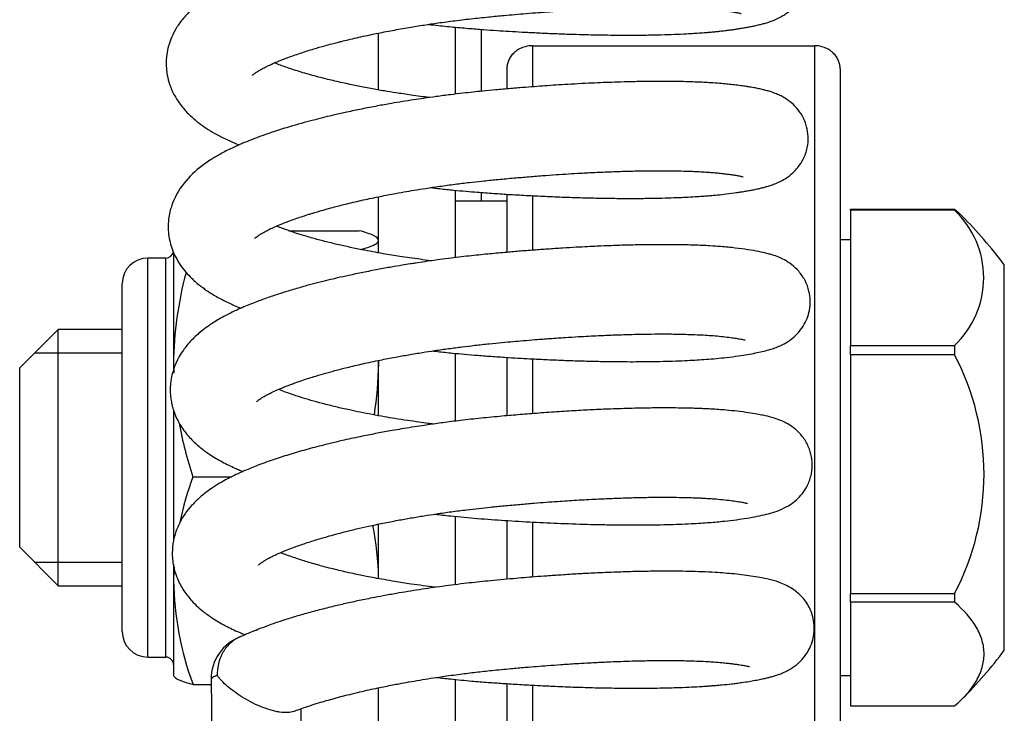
# Model space of a CAD drawing. Header units: inches. Extents: x 53216 to 117387, y -66787 to -22834.
# Tile 73 of 256: x 60599.25 to 60603.09, y -30148.88 to -30146.18. Entities that reach past the tile are written whole.
import ezdxf

# ---------------------------------------------------------------- set-up
doc = ezdxf.new("R2010")
doc.units = ezdxf.units.IN
doc.header["$MEASUREMENT"] = 0
doc.layers.add('FAKRO LOFT LADDERS', color=7, linetype='Continuous')

msp = doc.modelspace()

# ---------------------------------------------------------------- linework, layer by layer
at = {"layer": 'FAKRO LOFT LADDERS', "color": 7, "linetype": 'Continuous'}
for p, q in [((60600.9518, -30146.4674), (60600.9518, -30146.2063)), ((60601.0518, -30146.2148), (60601.0518, -30146.4564)), ((60600.6518, -30146.4511), (60600.6518, -30146.2293)), ((60601.2518, -30146.2786), (60602.3518, -30146.2786)), ((60601.2518, -30146.2786), (60601.2518, -30146.439)), ((60602.3518, -30146.2786), (60602.3518, -30159.2556)), ((60601.1518, -30146.3685), (60601.1518, -30146.4471)), ((60602.4518, -30146.3685), (60602.4518, -30159.3455)), ((60600.6518, -30147.0867), (60600.6518, -30146.8677)), ((60600.9518, -30147.1053), (60600.9518, -30146.8426)), ((60601.0518, -30146.8511), (60601.0518, -30146.8854)), ((60601.1518, -30146.858), (60601.1518, -30147.0847)), ((60601.2518, -30146.8637), (60601.2518, -30147.0765)), ((60601.1518, -30146.8854), (60600.9518, -30146.8854)), ((60602.4918, -30146.92), (60602.4918, -30146.9169)), ((60602.4918, -30146.9169), (60602.898, -30146.9169)), ((60602.898, -30146.9169), (60602.898, -30146.92)), ((60602.4918, -30146.92), (60602.4918, -30147.1839)), ((60602.898, -30146.92), (60602.4918, -30146.92)), ((60600.3016, -30147.0004), (60600.5759, -30147.0004)), ((60600.6518, -30147.0354), (60600.6504, -30147.0329)), ((60602.4918, -30147.0354), (60602.4518, -30147.0354)), ((60599.7518, -30148.6639), (60599.7518, -30147.1069)), ((60599.8218, -30147.1069), (60599.7518, -30147.1069)), ((60599.8218, -30148.6639), (60599.8218, -30147.1069)), ((60599.8518, -30147.0839), (60599.8518, -30147.5179)), ((60603.0918, -30148.6371), (60603.0918, -30147.1337)), ((60602.4918, -30147.1839), (60602.4918, -30147.4478)), ((60599.6518, -30148.5639), (60599.6518, -30147.2069)), ((60599.4018, -30147.3854), (60599.2518, -30147.5354)), ((60599.4018, -30148.3854), (60599.4018, -30147.3854)), ((60599.6518, -30147.3854), (60599.4018, -30147.3854)), ((60602.4918, -30147.4844), (60602.4918, -30147.4478)), ((60602.4918, -30147.4478), (60602.898, -30147.4478)), ((60602.898, -30147.4478), (60602.898, -30147.4844)), ((60599.3098, -30147.4774), (60599.6518, -30147.4774)), ((60600.9518, -30147.7433), (60600.9518, -30147.4787)), ((60602.4918, -30147.4844), (60602.4918, -30147.9503)), ((60602.898, -30147.4844), (60602.4918, -30147.4844)), ((60599.8518, -30147.5179), (60599.8518, -30147.5566)), ((60600.6518, -30147.7222), (60600.6518, -30147.5063)), ((60601.1518, -30147.4945), (60601.1518, -30147.7223)), ((60601.2518, -30147.5003), (60601.2518, -30147.7141)), ((60599.2518, -30148.2354), (60599.2518, -30147.5354)), ((60599.8518, -30147.7006), (60599.8518, -30148.2115)), ((60602.4918, -30147.9503), (60602.4918, -30148.4163)), ((60599.9278, -30147.9604), (60600.0789, -30147.9604)), ((60600.6518, -30148.3578), (60600.6518, -30148.1449)), ((60600.9518, -30148.3813), (60600.9518, -30148.1148)), ((60601.1518, -30148.1309), (60601.1518, -30148.3601)), ((60601.2518, -30148.1368), (60601.2518, -30148.3516)), ((60599.2518, -30148.2354), (60599.4018, -30148.3854)), ((60599.3098, -30148.2934), (60599.6518, -30148.2934)), ((60599.8518, -30148.3016), (60599.8518, -30148.3654)), ((60599.8518, -30148.3654), (60599.8518, -30148.7354)), ((60599.4018, -30148.3854), (60599.6518, -30148.3854)), ((60602.4918, -30148.4498), (60602.4918, -30148.4163)), ((60602.4918, -30148.4163), (60602.898, -30148.4163)), ((60602.4918, -30148.4498), (60602.4918, -30148.6518)), ((60602.898, -30148.4498), (60602.4918, -30148.4498)), ((60602.898, -30148.4163), (60602.898, -30148.4498)), ((60599.7518, -30148.6639), (60599.8218, -30148.6639)), ((60602.4918, -30148.6518), (60602.4918, -30148.8539)), ((60599.8518, -30148.7354), (60599.8533, -30148.7379)), ((60599.9987, -30148.7508), (60600.0322, -30151.4601)), ((60600.9518, -30149.3496), (60600.9518, -30148.751)), ((60602.4518, -30148.7354), (60602.4918, -30148.7354)), ((60599.9278, -30148.7704), (60599.9989, -30148.7704)), ((60600.6518, -30149.3496), (60600.6518, -30148.7834)), ((60601.1518, -30148.7673), (60601.1518, -30159.3455)), ((60601.2518, -30148.7733), (60601.2518, -30159.2556)), ((60600.3822, -30151.4558), (60600.3501, -30148.8648)), ((60602.4918, -30148.8539), (60602.898, -30148.8539))]:
    msp.add_line(p, q, dxfattribs=at)
for centre, radius, start, end in [((60602.6483, -30147.1839), 0.3633, 313.4137, 46.5863), ((60601.7403, -30148.1387), 1.6843, 36.6362, 45.2429), ((60599.7518, -30147.2069), 0.1, 90, 180), ((60599.8218, -30147.0769), 0.03, 270, 349.084), ((60601.2673, -30147.533), 1.4156, 164.8642, 179.3894), ((60602.0086, -30147.9503), 1.0041, 332.35, 27.65), ((60601.2883, -30147.4992), 1.4366, 180.7453, 182.2327), ((60599.2154, -30147.4992), 1.4366, 351.192, 359.2547), ((60599.2364, -30147.533), 1.4156, 0.6106, 1.0791), ((60601.2883, -30147.4992), 1.4366, 190.0889, 198.7252), ((60601.0479, -30148.38), 1.1962, 159.4649, 168.3358), ((60599.4558, -30148.38), 1.1962, 1.0654, 11.1042), ((60601.0479, -30148.38), 1.1962, 176.7233, 179.3014), ((60601.0665, -30148.3473), 1.2148, 180.8521, 200.3815), ((60599.7518, -30148.5639), 0.1, 180, 270), ((60600.1736, -30148.7487), 0.175, 110.311, 180.7099), ((60601.7403, -30147.6321), 1.6843, 314.7571, 323.3638), ((60599.8218, -30148.6939), 0.03, 0, 90)]:
    msp.add_arc(centre, radius, start, end, dxfattribs=at)
for points, knots in [([(60600.8465, -30146.1954), (60600.8534, -30146.1962), (60600.883, -30146.1995), (60600.9345, -30146.2049), (60600.999, -30146.2108), (60601.0584, -30146.2154), (60601.1119, -30146.2191), (60601.1621, -30146.2223), (60601.2135, -30146.2253), (60601.2682, -30146.2281), (60601.3265, -30146.2308), (60601.3823, -30146.2329), (60601.4307, -30146.2345), (60601.4715, -30146.2355), (60601.5118, -30146.2363), (60601.5591, -30146.237), (60601.6197, -30146.2374), (60601.686, -30146.2371), (60601.7502, -30146.2359), (60601.8048, -30146.2342), (60601.8569, -30146.2318), (60601.8994, -30146.2292), (60601.9319, -30146.2267), (60601.9514, -30146.225), (60601.9681, -30146.2234), (60601.9851, -30146.2216), (60602.0034, -30146.2195), (60602.0213, -30146.2172), (60602.0379, -30146.2149), (60602.0536, -30146.2125), (60602.0692, -30146.21), (60602.0854, -30146.2072), (60602.1017, -30146.2042), (60602.1189, -30146.2007), (60602.1362, -30146.1967), (60602.1498, -30146.1932), (60602.1605, -30146.1902), (60602.1705, -30146.1871), (60602.183, -30146.1828), (60602.1984, -30146.1768), (60602.2151, -30146.1689), (60602.231, -30146.1597), (60602.248, -30146.1478), (60602.2698, -30146.129), (60602.2944, -30146.0979), (60602.3124, -30146.0574), (60602.321, -30146.0112), (60602.3171, -30145.9658), (60602.3032, -30145.9275), (60602.2854, -30145.8971), (60602.2661, -30145.875), (60602.2448, -30145.8566), (60602.2169, -30145.8385), (60602.1896, -30145.8268), (60602.1629, -30145.8181), (60602.1406, -30145.8124), (60602.1202, -30145.8081), (60602.1012, -30145.8045), (60602.0832, -30145.8016), (60602.0641, -30145.7987), (60602.0437, -30145.796), (60602.0199, -30145.7931), (60601.9927, -30145.7903), (60601.9646, -30145.788), (60601.9362, -30145.7861), (60601.8964, -30145.7839), (60601.8428, -30145.7819), (60601.7758, -30145.7809), (60601.7082, -30145.7809), (60601.6427, -30145.7819), (60601.5738, -30145.7837), (60601.5064, -30145.7862), (60601.4327, -30145.7897), (60601.3438, -30145.7948), (60601.2399, -30145.8021), (60601.1276, -30145.8114), (60601.0169, -30145.8217), (60600.9002, -30145.8354), (60600.8093, -30145.8482), (60600.7412, -30145.859), (60600.6995, -30145.8659), (60600.6627, -30145.8725), (60600.632, -30145.8781), (60600.6024, -30145.8838), (60600.5682, -30145.8906), (60600.532, -30145.8982), (60600.4912, -30145.9072), (60600.4442, -30145.9181), (60600.3886, -30145.932), (60600.3326, -30145.9472), (60600.2807, -30145.9625), (60600.2345, -30145.9772), (60600.19, -30145.9925), (60600.1429, -30146.0101), (60600.0984, -30146.0287), (60600.0563, -30146.0482), (60600.0217, -30146.0664), (60599.9859, -30146.088), (60599.9567, -30146.1085), (60599.9291, -30146.1312), (60599.9029, -30146.1562), (60599.8761, -30146.1879), (60599.8535, -30146.2242), (60599.8363, -30146.2635), (60599.827, -30146.2989), (60599.8228, -30146.3349), (60599.823, -30146.3643), (60599.8273, -30146.3971), (60599.8348, -30146.4257), (60599.8452, -30146.4524), (60599.8578, -30146.4775), (60599.8715, -30146.4992), (60599.8945, -30146.5291), (60599.919, -30146.5542), (60599.9495, -30146.5797), (60599.9798, -30146.6012), (60600.0139, -30146.622), (60600.0508, -30146.6412), (60600.0827, -30146.6556), (60600.1007, -30146.6632), (60600.1069, -30146.6657)], [0.93968116, 0.93968116, 0.93968116, 0.93968116, 0.93971822, 0.93983799, 0.93995224, 0.94005604, 0.94014806, 0.94023156, 0.9403191, 0.94041813, 0.9405214, 0.94063108, 0.94072078, 0.94078806, 0.94085865, 0.94094939, 0.9410603, 0.94121732, 0.94135677, 0.94147616, 0.94158843, 0.94172855, 0.94179759, 0.94184866, 0.94188958, 0.94193882, 0.94199686, 0.94205405, 0.94210676, 0.94215733, 0.94221338, 0.94227369, 0.94233793, 0.94240518, 0.94248538, 0.94255305, 0.94258847, 0.94262939, 0.9426857, 0.94275058, 0.94282293, 0.94287497, 0.94292138, 0.94298624, 0.94308143, 0.94316669, 0.94324234, 0.94334819, 0.94341974, 0.94347761, 0.94355257, 0.94360677, 0.94368306, 0.94381167, 0.94391994, 0.94403069, 0.94410529, 0.94418613, 0.94426537, 0.94432222, 0.94439376, 0.94448106, 0.94455945, 0.94464352, 0.94472964, 0.94479903, 0.94496023, 0.94513598, 0.94526854, 0.94540576, 0.94554721, 0.94568353, 0.94579629, 0.9459629, 0.94617277, 0.94635204, 0.94655401, 0.94675102, 0.94696417, 0.94703758, 0.94711985, 0.94719229, 0.94724198, 0.947292, 0.94735954, 0.94743794, 0.94750271, 0.94760211, 0.94772263, 0.94785098, 0.94796799, 0.94807719, 0.94818165, 0.94830235, 0.9484495, 0.948559, 0.94868308, 0.94877405, 0.94891338, 0.94899508, 0.94909557, 0.94923001, 0.94935411, 0.9494546, 0.94957815, 0.94964349, 0.94973828, 0.9498065, 0.94990267, 0.9499715, 0.95003701, 0.95013195, 0.95019865, 0.95033983, 0.95044488, 0.95054841, 0.95066514, 0.9507946, 0.95089898, 0.95095233, 0.95095233, 0.95095233, 0.95095233]), ([(60600.1594, -30146.3943), (60600.1594, -30146.3943), (60600.1594, -30146.3943), (60600.1597, -30146.394), (60600.1612, -30146.3924), (60600.1634, -30146.3906), (60600.1668, -30146.3877), (60600.1738, -30146.3827), (60600.1755, -30146.3816), (60600.1858, -30146.3749), (60600.1975, -30146.3683), (60600.2111, -30146.3612), (60600.2257, -30146.3542), (60600.2419, -30146.3469), (60600.2663, -30146.3365), (60600.3021, -30146.3226), (60600.3484, -30146.3066), (60600.396, -30146.2917), (60600.4357, -30146.2803), (60600.467, -30146.2718), (60600.4887, -30146.2661), (60600.5098, -30146.2608), (60600.535, -30146.2547), (60600.5659, -30146.2475), (60600.5996, -30146.24), (60600.6431, -30146.2308), (60600.697, -30146.2202), (60600.76, -30146.209), (60600.8197, -30146.1992), (60600.8793, -30146.1903), (60600.9422, -30146.1817), (60601.0107, -30146.1734), (60601.0778, -30146.1664), (60601.1351, -30146.1609), (60601.1838, -30146.1565), (60601.2287, -30146.1527), (60601.2783, -30146.1488), (60601.3331, -30146.1448), (60601.3851, -30146.1414), (60601.4289, -30146.1389), (60601.4622, -30146.1371), (60601.4933, -30146.1356), (60601.5272, -30146.134), (60601.5675, -30146.1325), (60601.6162, -30146.1309), (60601.668, -30146.1298), (60601.7176, -30146.1292), (60601.7589, -30146.1292), (60601.7942, -30146.1296), (60601.8274, -30146.1302), (60601.8613, -30146.1313), (60601.894, -30146.1327), (60601.923, -30146.1345), (60601.9486, -30146.1364), (60601.9758, -30146.139), (60602.0026, -30146.1422), (60602.027, -30146.1456), (60602.0453, -30146.1486), (60602.0567, -30146.1508), (60602.0642, -30146.1526), (60602.066, -30146.1531), (60602.066, -30146.1531)], [0.050604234, 0.050604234, 0.050604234, 0.050604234, 0.050618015, 0.050656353, 0.050705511, 0.050752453, 0.050802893, 0.050854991, 0.050894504, 0.050971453, 0.051051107, 0.051126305, 0.051187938, 0.051252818, 0.05132897, 0.051469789, 0.051623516, 0.051754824, 0.051869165, 0.051933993, 0.051988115, 0.052026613, 0.05208873, 0.052164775, 0.052238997, 0.052314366, 0.05244911, 0.052581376, 0.052703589, 0.052808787, 0.052934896, 0.053071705, 0.05320564, 0.053321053, 0.053401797, 0.053486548, 0.053581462, 0.053691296, 0.053809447, 0.053892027, 0.053957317, 0.054014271, 0.054085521, 0.054172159, 0.054274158, 0.054407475, 0.054526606, 0.054629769, 0.054717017, 0.054802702, 0.054902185, 0.055010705, 0.055105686, 0.055191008, 0.055285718, 0.055421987, 0.055544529, 0.055655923, 0.055761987, 0.05584946, 0.055934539, 0.055934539, 0.055934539, 0.055934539]), ([(60600.8498, -30146.4808), (60600.8382, -30146.4793), (60600.8143, -30146.4762), (60600.7801, -30146.4715), (60600.748, -30146.4669), (60600.7132, -30146.4615), (60600.671, -30146.4547), (60600.6285, -30146.4472), (60600.5928, -30146.4404), (60600.5653, -30146.435), (60600.5381, -30146.4293), (60600.5098, -30146.4232), (60600.481, -30146.4166), (60600.4525, -30146.4098), (60600.4232, -30146.4024), (60600.3935, -30146.3944), (60600.3634, -30146.3859), (60600.334, -30146.377), (60600.3077, -30146.3684), (60600.2843, -30146.3603), (60600.2641, -30146.3528), (60600.2511, -30146.3478), (60600.2452, -30146.3454)], [0.047492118, 0.047492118, 0.047492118, 0.047492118, 0.047560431, 0.047634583, 0.04769759, 0.047755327, 0.047848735, 0.047961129, 0.04802651, 0.048083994, 0.048145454, 0.048211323, 0.048281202, 0.048351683, 0.048422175, 0.048504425, 0.048586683, 0.048671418, 0.048761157, 0.048827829, 0.048904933, 0.048974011, 0.048974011, 0.048974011, 0.048974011]), ([(60600.8544, -30146.8323), (60600.8662, -30146.8337), (60600.8962, -30146.837), (60600.9422, -30146.8418), (60600.9909, -30146.8463), (60601.043, -30146.8506), (60601.1008, -30146.8548), (60601.1674, -30146.8591), (60601.2375, -30146.8631), (60601.3115, -30146.8668), (60601.3888, -30146.8699), (60601.4619, -30146.8721), (60601.5323, -30146.8736), (60601.5998, -30146.8743), (60601.6668, -30146.8743), (60601.7279, -30146.8735), (60601.7795, -30146.8722), (60601.8226, -30146.8707), (60601.8598, -30146.869), (60601.8919, -30146.8671), (60601.9196, -30146.8652), (60601.946, -30146.8631), (60601.9751, -30146.8605), (60602.0107, -30146.8566), (60602.0403, -30146.8526), (60602.0626, -30146.8493), (60602.0772, -30146.8469), (60602.0922, -30146.8444), (60602.1095, -30146.8412), (60602.1262, -30146.8377), (60602.1409, -30146.8344), (60602.154, -30146.8311), (60602.1676, -30146.8274), (60602.1833, -30146.8225), (60602.2009, -30146.816), (60602.22, -30146.8074), (60602.2425, -30146.7948), (60602.2656, -30146.7772), (60602.2887, -30146.753), (60602.31, -30146.7206), (60602.3249, -30146.6785), (60602.3283, -30146.6343), (60602.322, -30146.5924), (60602.3057, -30146.5523), (60602.2827, -30146.5204), (60602.2552, -30146.4949), (60602.2318, -30146.48), (60602.211, -30146.4695), (60602.1945, -30146.4629), (60602.178, -30146.4573), (60602.1629, -30146.453), (60602.1464, -30146.4489), (60602.1297, -30146.4453), (60602.1137, -30146.4423), (60602.0981, -30146.4397), (60602.0833, -30146.4373), (60602.0634, -30146.4345), (60602.0399, -30146.4315), (60602.0148, -30146.4287), (60601.9869, -30146.4261), (60601.958, -30146.4239), (60601.9277, -30146.4221), (60601.899, -30146.4207), (60601.8674, -30146.4195), (60601.8278, -30146.4185), (60601.7769, -30146.4178), (60601.7168, -30146.4179), (60601.6546, -30146.4187), (60601.599, -30146.4202), (60601.5505, -30146.4218), (60601.5046, -30146.4236), (60601.4558, -30146.4259), (60601.4052, -30146.4287), (60601.3562, -30146.4316), (60601.312, -30146.4345), (60601.2685, -30146.4376), (60601.2208, -30146.4413), (60601.1666, -30146.4457), (60601.1111, -30146.4506), (60601.0618, -30146.4553), (60601.0192, -30146.4597), (60600.9771, -30146.4643), (60600.9291, -30146.4701), (60600.8781, -30146.4767), (60600.8302, -30146.4834), (60600.7865, -30146.49), (60600.7445, -30146.4966), (60600.6976, -30146.5045), (60600.6443, -30146.5141), (60600.5862, -30146.5254), (60600.5305, -30146.5371), (60600.4828, -30146.5478), (60600.4415, -30146.5577), (60600.4018, -30146.5676), (60600.3596, -30146.5789), (60600.3199, -30146.5901), (60600.2845, -30146.6008), (60600.2517, -30146.6111), (60600.2183, -30146.6224), (60600.1843, -30146.6345), (60600.1542, -30146.646), (60600.1288, -30146.6563), (60600.1087, -30146.6648), (60600.0892, -30146.6736), (60600.0681, -30146.6835), (60600.0468, -30146.6943), (60600.027, -30146.7052), (60600.0096, -30146.7154), (60599.9434, -30146.7574), (60599.8813, -30146.8137), (60599.8464, -30146.8958), (60599.8383, -30146.9228), (60599.8329, -30146.9492), (60599.8305, -30146.9776), (60599.8315, -30147.0085), (60599.836, -30147.0377), (60599.8452, -30147.0701), (60599.8567, -30147.0977), (60599.8743, -30147.1289), (60599.8936, -30147.1553), (60599.9131, -30147.177), (60599.9325, -30147.1956), (60599.9483, -30147.2091), (60599.9645, -30147.2216), (60599.9854, -30147.2364), (60600.0125, -30147.2536), (60600.0534, -30147.2758), (60600.0889, -30147.2919), (60600.1102, -30147.3007), (60600.1148, -30147.3026)], [0.95252924, 0.95252924, 0.95252924, 0.95252924, 0.95259204, 0.95268773, 0.95277181, 0.95284744, 0.95296, 0.95307316, 0.95319629, 0.95332853, 0.95346642, 0.95361417, 0.95373158, 0.95386496, 0.95400762, 0.95413693, 0.95425082, 0.95434929, 0.95443392, 0.95451889, 0.95458928, 0.95464972, 0.9547314, 0.95483154, 0.95496157, 0.95501493, 0.95505835, 0.95511417, 0.9551833, 0.95526141, 0.95531903, 0.95537289, 0.95543123, 0.95550131, 0.95557992, 0.95565506, 0.95573171, 0.95581293, 0.95587488, 0.95595311, 0.9560457, 0.95613032, 0.95620171, 0.95628704, 0.95637013, 0.95644989, 0.95653605, 0.9565961, 0.95667312, 0.95673286, 0.956807, 0.95687095, 0.95695046, 0.95702942, 0.95707125, 0.95712721, 0.95720217, 0.95729016, 0.95736972, 0.95744088, 0.95754033, 0.95761869, 0.95768804, 0.95776652, 0.95785883, 0.95797664, 0.95812075, 0.95825482, 0.95836691, 0.95845682, 0.95853943, 0.95863145, 0.9587327, 0.95881983, 0.95889905, 0.95897096, 0.95905271, 0.95915214, 0.95925642, 0.95934379, 0.95941008, 0.95947953, 0.95956471, 0.95966235, 0.95974894, 0.95981984, 0.9598972, 0.95997663, 0.96007721, 0.96019365, 0.9603066, 0.96040224, 0.96047925, 0.96055949, 0.96065217, 0.96075164, 0.96082526, 0.96089745, 0.96098475, 0.96107193, 0.96115853, 0.96122601, 0.96128354, 0.96133101, 0.96139904, 0.96147243, 0.96152909, 0.96159007, 0.96164313, 0.96221207, 0.96230928, 0.96236423, 0.96243709, 0.96252091, 0.96258716, 0.96267787, 0.96275273, 0.96285078, 0.96293124, 0.9630358, 0.96313134, 0.96318781, 0.96325935, 0.96332267, 0.96337496, 0.96347465, 0.96361416, 0.96375949, 0.96379943, 0.96379943, 0.96379943, 0.96379943]), ([(60600.1672, -30147.0313), (60600.1672, -30147.0313), (60600.1675, -30147.0309), (60600.1697, -30147.0288), (60600.1735, -30147.0256), (60600.1816, -30147.0196), (60600.1927, -30147.0124), (60600.2072, -30147.0041), (60600.2267, -30146.9944), (60600.2479, -30146.9846), (60600.2756, -30146.9729), (60600.3045, -30146.9618), (60600.3321, -30146.9519), (60600.3556, -30146.9439), (60600.3767, -30146.9371), (60600.3952, -30146.9314), (60600.4161, -30146.9251), (60600.4427, -30146.9175), (60600.4786, -30146.9077), (60600.5247, -30146.8959), (60600.5838, -30146.882), (60600.6466, -30146.8686), (60600.7027, -30146.8576), (60600.7496, -30146.8492), (60600.7917, -30146.842), (60600.8381, -30146.8345), (60600.8912, -30146.8267), (60600.948, -30146.819), (60601.0033, -30146.8122), (60601.0568, -30146.8063), (60601.1126, -30146.8007), (60601.1711, -30146.7953), (60601.2313, -30146.7901), (60601.2883, -30146.7856), (60601.3425, -30146.7817), (60601.3922, -30146.7784), (60601.4429, -30146.7754), (60601.499, -30146.7725), (60601.5622, -30146.7698), (60601.6269, -30146.7677), (60601.694, -30146.7664), (60601.7579, -30146.766), (60601.8163, -30146.7666), (60601.8577, -30146.7678), (60601.8893, -30146.7691), (60601.9152, -30146.7704), (60601.9411, -30146.7722), (60601.9645, -30146.7741), (60601.9854, -30146.7762), (60602.0049, -30146.7785), (60602.0224, -30146.7808), (60602.0383, -30146.7831), (60602.0525, -30146.7854), (60602.064, -30146.7877), (60602.0704, -30146.7891), (60602.0734, -30146.7899), (60602.0739, -30146.7901), (60602.0739, -30146.7901)], [0.037746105, 0.037746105, 0.037746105, 0.037746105, 0.037787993, 0.037867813, 0.037942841, 0.038020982, 0.038103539, 0.038214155, 0.038297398, 0.038386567, 0.038497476, 0.038610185, 0.038684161, 0.038760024, 0.038822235, 0.038865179, 0.038916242, 0.038994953, 0.03906927, 0.039186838, 0.039328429, 0.039476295, 0.039599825, 0.039683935, 0.039766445, 0.039856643, 0.03996245, 0.040081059, 0.040188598, 0.040283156, 0.040389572, 0.040510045, 0.040619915, 0.040737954, 0.040842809, 0.040939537, 0.041035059, 0.041150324, 0.041286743, 0.04143633, 0.041577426, 0.041749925, 0.04190361, 0.042036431, 0.042101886, 0.042190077, 0.042285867, 0.042368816, 0.042451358, 0.042535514, 0.042621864, 0.042699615, 0.042795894, 0.042894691, 0.042970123, 0.043040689, 0.043080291, 0.043080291, 0.043080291, 0.043080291]), ([(60600.8576, -30147.1177), (60600.8566, -30147.1176), (60600.8417, -30147.1157), (60600.8128, -30147.1119), (60600.773, -30147.1064), (60600.7362, -30147.1008), (60600.7021, -30147.0954), (60600.6668, -30147.0895), (60600.6277, -30147.0825), (60600.5824, -30147.0738), (60600.534, -30147.0638), (60600.4833, -30147.0524), (60600.4344, -30147.0403), (60600.3946, -30147.0295), (60600.3629, -30147.0203), (60600.3376, -30147.0125), (60600.3119, -30147.0041), (60600.2881, -30146.9958), (60600.2686, -30146.9885), (60600.2578, -30146.9842), (60600.2534, -30146.9824)], [0.034634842, 0.034634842, 0.034634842, 0.034634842, 0.034641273, 0.03472278, 0.034806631, 0.034881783, 0.03494776, 0.03501784, 0.035104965, 0.035198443, 0.035315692, 0.035436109, 0.035559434, 0.035682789, 0.035753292, 0.035826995, 0.035906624, 0.035993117, 0.03606397, 0.036115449, 0.036115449, 0.036115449, 0.036115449]), ([(60600.6518, -30147.0379), (60600.6518, -30147.0316), (60600.6447, -30147.0253), (60600.6249, -30147.0159), (60600.6168, -30147.0127), (60600.598, -30147.0065), (60600.5874, -30147.0034), (60600.5759, -30147.0004)], [0, 0, 0, 0, 0.5, 0.5, 0.75, 0.75, 1, 1, 1, 1]), ([(60600.8621, -30147.4692), (60600.8684, -30147.47), (60600.8944, -30147.4729), (60600.9356, -30147.4773), (60600.988, -30147.4822), (60601.0406, -30147.4867), (60601.0981, -30147.491), (60601.1545, -30147.4947), (60601.2058, -30147.4978), (60601.2561, -30147.5006), (60601.3143, -30147.5034), (60601.3823, -30147.5063), (60601.4518, -30147.5085), (60601.5138, -30147.51), (60601.5651, -30147.5108), (60601.6113, -30147.5112), (60601.6775, -30147.5113), (60601.7622, -30147.5102), (60601.8527, -30147.5069), (60601.9347, -30147.5019), (60602.0007, -30147.4959), (60602.0657, -30147.4873), (60602.1213, -30147.4778), (60602.1624, -30147.4684), (60602.1919, -30147.4592), (60602.2115, -30147.4519), (60602.2338, -30147.4415), (60602.2589, -30147.426), (60602.2844, -30147.404), (60602.3072, -30147.3755), (60602.3232, -30147.3435), (60602.3331, -30147.3094), (60602.3361, -30147.2735), (60602.3307, -30147.2328), (60602.3161, -30147.1935), (60602.2912, -30147.1576), (60602.2617, -30147.1306), (60602.2349, -30147.114), (60602.2098, -30147.1025), (60602.1893, -30147.0953), (60602.1646, -30147.0881), (60602.134, -30147.0813), (60602.0924, -30147.0742), (60602.0433, -30147.0676), (60601.9926, -30147.0627), (60601.9388, -30147.059), (60601.8836, -30147.0565), (60601.8228, -30147.0551), (60601.7611, -30147.0547), (60601.6965, -30147.0551), (60601.6281, -30147.0564), (60601.5633, -30147.0585), (60601.5105, -30147.0607), (60601.4649, -30147.0628), (60601.4201, -30147.0652), (60601.368, -30147.0683), (60601.3126, -30147.072), (60601.2556, -30147.0761), (60601.1999, -30147.0805), (60601.1402, -30147.0857), (60601.0751, -30147.0916), (60601.0153, -30147.0978), (60600.9641, -30147.1037), (60600.9227, -30147.1088), (60600.8785, -30147.1147), (60600.8355, -30147.1207), (60600.8003, -30147.126), (60600.7709, -30147.1306), (60600.74, -30147.1356), (60600.698, -30147.1428), (60600.6466, -30147.1521), (60600.5909, -30147.163), (60600.5384, -30147.174), (60600.4932, -30147.1842), (60600.4525, -30147.1938), (60600.4127, -30147.2038), (60600.3673, -30147.2158), (60600.3182, -30147.2298), (60600.2677, -30147.2453), (60600.219, -30147.2617), (60600.1692, -30147.2799), (60600.1264, -30147.2973), (60600.0927, -30147.3124), (60600.0689, -30147.3239), (60600.0462, -30147.3358), (60600.0241, -30147.3483), (60600.0033, -30147.3612), (60599.9823, -30147.3755), (60599.9622, -30147.3907), (60599.9406, -30147.4091), (60599.9216, -30147.4276), (60599.9047, -30147.4467), (60599.871, -30147.4908), (60599.8467, -30147.5434), (60599.8396, -30147.5991), (60599.8387, -30147.6174), (60599.839, -30147.6346), (60599.8406, -30147.6532), (60599.8436, -30147.6714), (60599.8487, -30147.692), (60599.8543, -30147.7097), (60599.8652, -30147.7353), (60599.8771, -30147.7572), (60599.8922, -30147.78), (60599.9096, -30147.8016), (60599.9275, -30147.8205), (60599.9454, -30147.837), (60599.9607, -30147.8496), (60599.9787, -30147.8631), (60599.9949, -30147.8743), (60600.0174, -30147.8885), (60600.0418, -30147.9022), (60600.0663, -30147.9147), (60600.0892, -30147.9253), (60600.1078, -30147.9334), (60600.1184, -30147.9378), (60600.1229, -30147.9397)], [0.96537576, 0.96537576, 0.96537576, 0.96537576, 0.96540933, 0.96551322, 0.96559338, 0.96568416, 0.96578852, 0.96589354, 0.9659791, 0.96605785, 0.9661587, 0.96628847, 0.96642392, 0.96654032, 0.96663718, 0.96671974, 0.9668117, 0.96703616, 0.96725504, 0.96743606, 0.96765471, 0.96780598, 0.96804915, 0.96827018, 0.96834919, 0.96844124, 0.96851928, 0.9686107, 0.96868641, 0.96876764, 0.9688344, 0.96889603, 0.96897254, 0.96903835, 0.96912496, 0.96921405, 0.96929892, 0.96939434, 0.96947416, 0.96957854, 0.96964798, 0.9698087, 0.96997775, 0.97015005, 0.97032372, 0.9704387, 0.97060052, 0.97075357, 0.97087821, 0.97102069, 0.97117071, 0.97129889, 0.97140323, 0.97147395, 0.97155641, 0.97165246, 0.9717589, 0.97185531, 0.97195642, 0.97205344, 0.97216887, 0.97229708, 0.9723666, 0.97243777, 0.97251503, 0.97260048, 0.9726673, 0.97270396, 0.97275954, 0.97283521, 0.97293491, 0.97304609, 0.97315259, 0.9732409, 0.9733166, 0.97340144, 0.97349084, 0.97360945, 0.97373001, 0.97384518, 0.97396846, 0.97411888, 0.97420174, 0.97427008, 0.97433609, 0.97441167, 0.97448635, 0.97454715, 0.97463553, 0.97471176, 0.97478952, 0.97487117, 0.97493288, 0.97526704, 0.97532523, 0.97537294, 0.97541035, 0.97545951, 0.9755183, 0.97555609, 0.9756234, 0.97568936, 0.97575601, 0.97583627, 0.97591755, 0.97599332, 0.97606337, 0.9761294, 0.97617506, 0.97624085, 0.97632268, 0.97640107, 0.97648161, 0.97655462, 0.97660818, 0.97664705, 0.97664705, 0.97664705, 0.97664705]), ([(60600.5823, -30147.0737), (60600.6024, -30147.0682), (60600.6192, -30147.0626), (60600.6379, -30147.0538), (60600.6431, -30147.0506), (60600.6501, -30147.0442), (60600.6518, -30147.0411), (60600.6518, -30147.0379)], [0.0474454, 0.0474454, 0.0474454, 0.0474454, 0.5, 0.5, 0.75, 0.75, 1, 1, 1, 1]), ([(60600.1752, -30147.6681), (60600.1752, -30147.6682), (60600.1758, -30147.6674), (60600.1801, -30147.6636), (60600.1841, -30147.6605), (60600.1915, -30147.6553), (60600.1988, -30147.6506), (60600.2053, -30147.6467), (60600.2123, -30147.6428), (60600.2215, -30147.6379), (60600.2352, -30147.631), (60600.2536, -30147.6226), (60600.2718, -30147.6148), (60600.2876, -30147.6083), (60600.3036, -30147.6021), (60600.3222, -30147.5952), (60600.3516, -30147.5848), (60600.3904, -30147.572), (60600.4367, -30147.5582), (60600.4818, -30147.5458), (60600.532, -30147.5329), (60600.5908, -30147.5191), (60600.654, -30147.5056), (60600.7137, -30147.494), (60600.7601, -30147.4856), (60600.7953, -30147.4797), (60600.8292, -30147.4741), (60600.8724, -30147.4675), (60600.9239, -30147.4602), (60600.9762, -30147.4534), (60601.0289, -30147.4471), (60601.0812, -30147.4415), (60601.1312, -30147.4367), (60601.1752, -30147.4326), (60601.2183, -30147.4288), (60601.2664, -30147.4248), (60601.3215, -30147.4206), (60601.3773, -30147.4168), (60601.4273, -30147.4137), (60601.4701, -30147.4114), (60601.5155, -30147.4091), (60601.5696, -30147.4068), (60601.6341, -30147.4047), (60601.6983, -30147.4034), (60601.7521, -30147.403), (60601.7932, -30147.4032), (60601.8268, -30147.4037), (60601.86, -30147.4046), (60601.8936, -30147.4058), (60601.9263, -30147.4075), (60601.9577, -30147.4097), (60601.989, -30147.4126), (60602.0174, -30147.416), (60602.0377, -30147.4188), (60602.0509, -30147.4208), (60602.0602, -30147.4224), (60602.0692, -30147.4241), (60602.076, -30147.4255), (60602.0803, -30147.4266), (60602.0817, -30147.427), (60602.0818, -30147.427)], [0.024888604, 0.024888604, 0.024888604, 0.024888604, 0.024967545, 0.025049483, 0.025135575, 0.025194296, 0.025235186, 0.025285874, 0.025332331, 0.025364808, 0.025442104, 0.025535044, 0.025601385, 0.025654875, 0.025707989, 0.025767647, 0.025839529, 0.025984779, 0.026105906, 0.026212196, 0.026327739, 0.026468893, 0.026617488, 0.026743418, 0.026847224, 0.026903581, 0.02695812, 0.027052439, 0.027160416, 0.027261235, 0.02735697, 0.027465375, 0.027562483, 0.027644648, 0.02771912, 0.027811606, 0.027924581, 0.028041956, 0.028142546, 0.028225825, 0.028304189, 0.02842459, 0.028570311, 0.028729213, 0.028867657, 0.028962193, 0.029044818, 0.029136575, 0.029241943, 0.029345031, 0.029450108, 0.029569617, 0.029702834, 0.029823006, 0.029875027, 0.029932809, 0.030003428, 0.030077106, 0.030149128, 0.030219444, 0.030219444, 0.030219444, 0.030219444]), ([(60600.8656, -30147.7546), (60600.8586, -30147.7538), (60600.8396, -30147.7514), (60600.8055, -30147.7468), (60600.7621, -30147.7405), (60600.7173, -30147.7336), (60600.6713, -30147.7258), (60600.6261, -30147.7177), (60600.5804, -30147.7088), (60600.5332, -30147.6988), (60600.4836, -30147.6875), (60600.4333, -30147.6749), (60600.3883, -30147.6625), (60600.3544, -30147.6523), (60600.3287, -30147.644), (60600.308, -30147.6369), (60600.286, -30147.6291), (60600.2705, -30147.6231), (60600.2621, -30147.6197), (60600.2612, -30147.6193)], [0.02177814, 0.02177814, 0.02177814, 0.02177814, 0.021819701, 0.021890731, 0.021982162, 0.022082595, 0.022166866, 0.022272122, 0.022374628, 0.02246997, 0.022596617, 0.022729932, 0.022850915, 0.022961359, 0.023023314, 0.023088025, 0.023161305, 0.023248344, 0.023258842, 0.023258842, 0.023258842, 0.023258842]), ([(60600.8706, -30148.1062), (60600.891, -30148.1086), (60600.9465, -30148.1146), (60601.0375, -30148.1231), (60601.145, -30148.1307), (60601.2537, -30148.1372), (60601.3664, -30148.1424), (60601.4543, -30148.1454), (60601.5156, -30148.1468), (60601.5493, -30148.1474), (60601.5834, -30148.1478), (60601.6235, -30148.1481), (60601.6716, -30148.1482), (60601.7241, -30148.1477), (60601.7755, -30148.1467), (60601.8245, -30148.1451), (60601.8681, -30148.1432), (60601.9072, -30148.141), (60601.9405, -30148.1387), (60601.9712, -30148.1362), (60602.0072, -30148.1327), (60602.0473, -30148.1279), (60602.0898, -30148.1215), (60602.1287, -30148.1146), (60602.1639, -30148.1068), (60602.1973, -30148.0973), (60602.2261, -30148.0865), (60602.2557, -30148.0703), (60602.2803, -30148.0523), (60602.305, -30148.0264), (60602.3267, -30147.9922), (60602.3413, -30147.9497), (60602.3442, -30147.9043), (60602.3362, -30147.8607), (60602.3184, -30147.8205), (60602.292, -30147.7869), (60602.2643, -30147.7641), (60602.2378, -30147.7483), (60602.2113, -30147.7368), (60602.1829, -30147.7277), (60602.1553, -30147.7211), (60602.1255, -30147.7154), (60602.0927, -30147.7101), (60602.0533, -30147.7049), (60602.0125, -30147.7007), (60601.9778, -30147.698), (60601.9495, -30147.6963), (60601.9245, -30147.695), (60601.9035, -30147.6941), (60601.8837, -30147.6934), (60601.8595, -30147.6927), (60601.8279, -30147.6921), (60601.7856, -30147.6917), (60601.7332, -30147.6917), (60601.6664, -30147.6926), (60601.5911, -30147.6947), (60601.5133, -30147.6977), (60601.4395, -30147.7014), (60601.3648, -30147.7059), (60601.2886, -30147.7111), (60601.214, -30147.7169), (60601.1392, -30147.7234), (60601.0618, -30147.7306), (60600.9838, -30147.7391), (60600.9139, -30147.7478), (60600.8607, -30147.7552), (60600.8182, -30147.7614), (60600.781, -30147.7672), (60600.7421, -30147.7735), (60600.7065, -30147.7797), (60600.6751, -30147.7853), (60600.6463, -30147.7907), (60600.6173, -30147.7963), (60600.586, -30147.8026), (60600.5525, -30147.8097), (60600.5205, -30147.8167), (60600.4846, -30147.825), (60600.4369, -30147.8365), (60600.3755, -30147.8525), (60600.3098, -30147.8715), (60600.2456, -30147.892), (60600.1877, -30147.9127), (60600.1371, -30147.933), (60600.0919, -30147.9531), (60600.0516, -30147.9736), (60600.0153, -30147.9952), (60599.9836, -30148.0169), (60599.9515, -30148.0426), (60599.922, -30148.072), (60599.8977, -30148.1023), (60599.8759, -30148.1375), (60599.8589, -30148.1765), (60599.848, -30148.2221), (60599.8454, -30148.2709), (60599.8523, -30148.3173), (60599.868, -30148.3635), (60599.8907, -30148.4053), (60599.9263, -30148.45), (60599.9649, -30148.4848), (60600.0113, -30148.5176), (60600.0591, -30148.5448), (60600.1013, -30148.5643), (60600.1252, -30148.5743), (60600.1307, -30148.5766)], [0.97822379, 0.97822379, 0.97822379, 0.97822379, 0.97833211, 0.97851697, 0.97870004, 0.97889297, 0.97908695, 0.97930097, 0.97937441, 0.9794326, 0.9794932, 0.9795719, 0.97966866, 0.97978335, 0.97989958, 0.98000307, 0.98011516, 0.98020983, 0.98029374, 0.98037443, 0.98045887, 0.98059988, 0.98073726, 0.98089109, 0.98104366, 0.98118882, 0.98134036, 0.98141564, 0.98149856, 0.98157537, 0.98165088, 0.98174161, 0.98183159, 0.98190615, 0.98199232, 0.98208451, 0.98216907, 0.98224204, 0.98235071, 0.98246941, 0.98261451, 0.98271471, 0.98284375, 0.98299778, 0.98312946, 0.98321388, 0.98329981, 0.98336389, 0.98341205, 0.98346085, 0.98351261, 0.98359001, 0.9836871, 0.98380403, 0.98393574, 0.98410792, 0.984256, 0.98438384, 0.98452091, 0.98466458, 0.98479305, 0.98491563, 0.98505786, 0.98519797, 0.98532397, 0.98542593, 0.98548066, 0.98555168, 0.98562685, 0.98569245, 0.98574833, 0.98580151, 0.9858549, 0.98591249, 0.98598126, 0.98605067, 0.98610249, 0.98619825, 0.98634474, 0.98649612, 0.98664129, 0.98680516, 0.98694094, 0.98705996, 0.98720471, 0.98731609, 0.98741837, 0.98754951, 0.98766975, 0.98778633, 0.98788431, 0.98801621, 0.9881311, 0.98825406, 0.98839481, 0.98849657, 0.98864318, 0.98878612, 0.98897534, 0.98911028, 0.98928524, 0.98944663, 0.98949414, 0.98949414, 0.98949414, 0.98949414]), ([(60600.183, -30148.3051), (60600.183, -30148.3051), (60600.1845, -30148.3035), (60600.1907, -30148.2983), (60600.1987, -30148.2925), (60600.2104, -30148.2852), (60600.2215, -30148.2789), (60600.2358, -30148.2715), (60600.2567, -30148.2616), (60600.2854, -30148.2491), (60600.3256, -30148.2335), (60600.3712, -30148.2177), (60600.4164, -30148.2035), (60600.4571, -30148.1917), (60600.4924, -30148.1821), (60600.5279, -30148.1729), (60600.5674, -30148.1633), (60600.6146, -30148.1526), (60600.6682, -30148.1413), (60600.7235, -30148.1305), (60600.7773, -30148.1209), (60600.8275, -30148.1126), (60600.8801, -30148.1044), (60600.9355, -30148.0966), (60600.9909, -30148.0894), (60601.0415, -30148.0835), (60601.0902, -30148.0783), (60601.1434, -30148.0732), (60601.2004, -30148.0679), (60601.2551, -30148.0633), (60601.304, -30148.0595), (60601.3597, -30148.0554), (60601.4254, -30148.0512), (60601.503, -30148.0469), (60601.5769, -30148.0437), (60601.6476, -30148.0415), (60601.7131, -30148.0402), (60601.7725, -30148.0399), (60601.8148, -30148.0403), (60601.8415, -30148.0408), (60601.8573, -30148.0412), (60601.8714, -30148.0417), (60601.8848, -30148.0421), (60601.8995, -30148.0427), (60601.9175, -30148.0436), (60601.9382, -30148.0448), (60601.9647, -30148.0466), (60601.9944, -30148.0493), (60602.0251, -30148.0529), (60602.0499, -30148.0563), (60602.0653, -30148.0588), (60602.076, -30148.0608), (60602.0821, -30148.0621), (60602.0886, -30148.0636), (60602.0896, -30148.0639), (60602.0898, -30148.064), (60602.0898, -30148.064)], [0.012032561, 0.012032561, 0.012032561, 0.012032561, 0.01215172, 0.012239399, 0.01232527, 0.012406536, 0.012477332, 0.012561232, 0.012630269, 0.012759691, 0.012900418, 0.013046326, 0.013180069, 0.013280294, 0.013367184, 0.013445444, 0.013538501, 0.013644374, 0.013765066, 0.013888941, 0.013994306, 0.014097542, 0.014193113, 0.014308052, 0.014423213, 0.01451564, 0.014600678, 0.014703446, 0.014821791, 0.014929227, 0.015020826, 0.015107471, 0.015257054, 0.015413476, 0.015583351, 0.015725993, 0.015881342, 0.016037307, 0.016162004, 0.016212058, 0.016254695, 0.016294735, 0.016333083, 0.016372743, 0.016428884, 0.016503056, 0.016575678, 0.016706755, 0.016846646, 0.016967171, 0.017079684, 0.017134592, 0.017209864, 0.017270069, 0.01732405, 0.017344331, 0.017344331, 0.017344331, 0.017344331]), ([(60600.8739, -30148.3916), (60600.8725, -30148.3915), (60600.8563, -30148.3894), (60600.8242, -30148.3852), (60600.7828, -30148.3794), (60600.7458, -30148.3737), (60600.7107, -30148.3681), (60600.6741, -30148.3619), (60600.6374, -30148.3552), (60600.6066, -30148.3493), (60600.579, -30148.3437), (60600.5502, -30148.3377), (60600.5198, -30148.3309), (60600.4778, -30148.3211), (60600.4282, -30148.3085), (60600.3734, -30148.2928), (60600.3315, -30148.2793), (60600.2988, -30148.2678), (60600.2806, -30148.2609), (60600.2706, -30148.2569), (60600.2692, -30148.2563)], [0.008920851, 0.008920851, 0.008920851, 0.008920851, 0.008928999, 0.009016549, 0.009112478, 0.009179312, 0.009242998, 0.009330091, 0.009411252, 0.009480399, 0.009533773, 0.009597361, 0.009678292, 0.009748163, 0.0099026, 0.010058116, 0.010203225, 0.010286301, 0.010386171, 0.010402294, 0.010402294, 0.010402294, 0.010402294]), ([(60600.8781, -30148.7431), (60600.8958, -30148.7452), (60600.9414, -30148.7502), (60601.0084, -30148.7566), (60601.0765, -30148.7622), (60601.1386, -30148.7665), (60601.2023, -30148.7706), (60601.2673, -30148.7742), (60601.3368, -30148.7776), (60601.4092, -30148.7806), (60601.4893, -30148.783), (60601.5733, -30148.7847), (60601.6619, -30148.7853), (60601.7423, -30148.7846), (60601.8091, -30148.7829), (60601.8598, -30148.781), (60601.8952, -30148.7791), (60601.9192, -30148.7776), (60601.9351, -30148.7766), (60601.9507, -30148.7754), (60601.9692, -30148.7739), (60601.9957, -30148.7716), (60602.0226, -30148.7687), (60602.0482, -30148.7656), (60602.071, -30148.7624), (60602.0953, -30148.7587), (60602.1204, -30148.7544), (60602.1425, -30148.7501), (60602.1609, -30148.7461), (60602.1767, -30148.7422), (60602.1918, -30148.7381), (60602.2074, -30148.7332), (60602.2238, -30148.7271), (60602.2403, -30148.7198), (60602.2547, -30148.7121), (60602.2706, -30148.7021), (60602.283, -30148.6926), (60602.2955, -30148.6814), (60602.3106, -30148.6655), (60602.3291, -30148.6393), (60602.343, -30148.6063), (60602.3509, -30148.5703), (60602.3511, -30148.5338), (60602.344, -30148.5003), (60602.3337, -30148.4737), (60602.3204, -30148.4504), (60602.3041, -30148.4296), (60602.2851, -30148.4113), (60602.2621, -30148.3944), (60602.2381, -30148.3815), (60602.2107, -30148.3709), (60602.1924, -30148.3653), (60602.1692, -30148.3594), (60602.1441, -30148.3542), (60602.1132, -30148.3489), (60602.0778, -30148.344), (60602.0404, -30148.3396), (60602.0026, -30148.3362), (60601.9604, -30148.3333), (60601.9141, -30148.331), (60601.864, -30148.3295), (60601.8136, -30148.3287), (60601.7583, -30148.3286), (60601.6952, -30148.3292), (60601.6312, -30148.3307), (60601.5745, -30148.3326), (60601.5274, -30148.3345), (60601.481, -30148.3367), (60601.4271, -30148.3395), (60601.3676, -30148.3432), (60601.311, -30148.3471), (60601.2485, -30148.3517), (60601.1718, -30148.3581), (60601.0831, -30148.3661), (60600.9909, -30148.3761), (60600.9018, -30148.3873), (60600.8098, -30148.4006), (60600.7327, -30148.4133), (60600.6718, -30148.4243), (60600.621, -30148.434), (60600.57, -30148.4445), (60600.5159, -30148.4564), (60600.4611, -30148.4694), (60600.4052, -30148.4836), (60600.3505, -30148.4988), (60600.3026, -30148.5132), (60600.2559, -30148.5285), (60600.2243, -30148.5389), (60600.1411, -30148.5713), (60600.1902, -30148.5524), (60600.1552, -30148.566), (60600.1361, -30148.5741), (60600.1172, -30148.5825), (60600.1057, -30148.5878)], [0.991070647, 0.991070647, 0.991070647, 0.991070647, 0.991164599, 0.991311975, 0.991422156, 0.991520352, 0.991636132, 0.991755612, 0.991862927, 0.992005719, 0.992146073, 0.992305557, 0.992482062, 0.992669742, 0.992806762, 0.992924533, 0.99302308, 0.993065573, 0.993106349, 0.993145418, 0.993188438, 0.993255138, 0.993365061, 0.993424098, 0.993491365, 0.993584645, 0.993676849, 0.993768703, 0.99384803, 0.993910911, 0.993975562, 0.994048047, 0.994116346, 0.994188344, 0.994239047, 0.994283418, 0.994333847, 0.994364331, 0.994404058, 0.994484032, 0.994553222, 0.994613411, 0.994695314, 0.994756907, 0.994807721, 0.994860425, 0.994916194, 0.994972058, 0.995034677, 0.995132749, 0.995227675, 0.995324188, 0.995416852, 0.995521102, 0.99565478, 0.995783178, 0.995908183, 0.996018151, 0.996121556, 0.996260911, 0.996384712, 0.996491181, 0.996614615, 0.996755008, 0.996893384, 0.997004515, 0.9970882, 0.997164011, 0.997266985, 0.997387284, 0.997488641, 0.997570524, 0.997719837, 0.997893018, 0.998033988, 0.998202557, 0.998362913, 0.99852531, 0.99862261, 0.998702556, 0.998812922, 0.99891739, 0.999024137, 0.999147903, 0.999271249, 0.999383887, 0.999485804, 0.999585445, 0.999717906, 0.999766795, 0.999816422, 0.999894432, 1, 1, 1, 1]), ([(60602.898, -30148.8539), (60602.935, -30148.8225), (60602.9635, -30148.7899), (60602.9879, -30148.7476), (60602.9922, -30148.7391), (60602.9997, -30148.7218), (60603.0029, -30148.7131), (60603.0104, -30148.6868), (60603.0129, -30148.6694), (60603.0129, -30148.6346), (60603.0105, -30148.6173), (60603.0031, -30148.5913), (60603, -30148.5826), (60602.9926, -30148.5654), (60602.9883, -30148.5567), (60602.9637, -30148.514), (60602.935, -30148.4812), (60602.898, -30148.4498)], [0, 0, 0, 0, 0.25, 0.25, 0.3125, 0.3125, 0.375, 0.375, 0.5, 0.5, 0.625, 0.625, 0.6875, 0.6875, 0.75, 0.75, 1, 1, 1, 1]), ([(60600.3209, -30148.8755), (60600.3249, -30148.874), (60600.3359, -30148.8698), (60600.3599, -30148.8612), (60600.3908, -30148.8509), (60600.4235, -30148.8407), (60600.4512, -30148.8326), (60600.4732, -30148.8264), (60600.4912, -30148.8215), (60600.5128, -30148.8158), (60600.5418, -30148.8084), (60600.5773, -30148.7998), (60600.6138, -30148.7915), (60600.6468, -30148.7844), (60600.6773, -30148.7781), (60600.705, -30148.7726), (60600.7354, -30148.7668), (60600.7706, -30148.7604), (60600.8115, -30148.7534), (60600.855, -30148.7464), (60600.9075, -30148.7385), (60600.9662, -30148.7305), (60601.0309, -30148.7225), (60601.0969, -30148.7153), (60601.1613, -30148.7091), (60601.2198, -30148.7039), (60601.2673, -30148.6999), (60601.3137, -30148.6963), (60601.3651, -30148.6926), (60601.4162, -30148.6892), (60601.4609, -30148.6866), (60601.495, -30148.6848), (60601.5259, -30148.6833), (60601.559, -30148.6818), (60601.5982, -30148.6802), (60601.6463, -30148.6787), (60601.6981, -30148.6775), (60601.7484, -30148.677), (60601.7905, -30148.677), (60601.8261, -30148.6773), (60601.8591, -30148.678), (60601.8926, -30148.679), (60601.9248, -30148.6804), (60601.953, -30148.6821), (60601.9784, -30148.684), (60602.0006, -30148.6861), (60602.0203, -30148.6883), (60602.0362, -30148.6903), (60602.0503, -30148.6922), (60602.0624, -30148.694), (60602.0723, -30148.6956), (60602.0812, -30148.6972), (60602.0893, -30148.6988), (60602.0959, -30148.7004), (60602.0976, -30148.7009), (60602.0976, -30148.7009), (60602.0976, -30148.7009)], [0, 0, 0, 0, 0.000037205, 0.00011926, 0.000221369, 0.00031356, 0.000391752, 0.000441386, 0.000483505, 0.000528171, 0.000601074, 0.000692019, 0.000775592, 0.000849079, 0.000910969, 0.000972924, 0.001026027, 0.001102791, 0.001191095, 0.001275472, 0.001364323, 0.001502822, 0.00161915, 0.00173938, 0.00188306, 0.001990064, 0.00207668, 0.002158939, 0.002261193, 0.002379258, 0.0024645, 0.002532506, 0.002588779, 0.002657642, 0.002741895, 0.002841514, 0.002975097, 0.003096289, 0.0032015, 0.003290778, 0.003374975, 0.003472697, 0.003580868, 0.003673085, 0.003752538, 0.003853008, 0.003928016, 0.004001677, 0.004071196, 0.004137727, 0.004200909, 0.004258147, 0.004327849, 0.004426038, 0.004501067, 0.004503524, 0.004503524, 0.004503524, 0.004503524]), ([(60599.8533, -30148.7379), (60599.8542, -30148.7394), (60599.8554, -30148.7409), (60599.8606, -30148.7457), (60599.8658, -30148.7488), (60599.8858, -30148.7582), (60599.9049, -30148.7644), (60599.9278, -30148.7704)], [0.1306004, 0.1306004, 0.1306004, 0.1306004, 0.25, 0.25, 0.5, 0.5, 1, 1, 1, 1]), ([(60600.3209, -30148.8755), (60600.3142, -30148.878), (60600.3062, -30148.8796), (60600.2877, -30148.8808), (60600.2766, -30148.8801), (60600.2593, -30148.8775), (60600.2533, -30148.8763), (60600.2411, -30148.8735), (60600.2348, -30148.8718), (60600.2158, -30148.8661), (60600.2032, -30148.8615), (60600.1781, -30148.8511), (60600.1658, -30148.8453), (60600.1422, -30148.8331), (60600.1308, -30148.8266), (60600.1092, -30148.8132), (60600.099, -30148.8064), (60600.08, -30148.7925), (60600.0711, -30148.7854), (60600.0546, -30148.7711), (60600.0471, -30148.7639), (60600.0369, -30148.7533), (60600.0337, -30148.7497), (60600.0277, -30148.7426), (60600.0248, -30148.739), (60600.0222, -30148.7355)], [0.3788235, 0.3788235, 0.3788235, 0.3788235, 0.4375, 0.4375, 0.5, 0.5, 0.53125, 0.53125, 0.5625, 0.5625, 0.625, 0.625, 0.6875, 0.6875, 0.75, 0.75, 0.8125, 0.8125, 0.875, 0.875, 0.9375, 0.9375, 0.96875, 0.96875, 1, 1, 1, 1])]:
    msp.add_open_spline(points, degree=3, knots=knots, dxfattribs=at)
for points, weights in [([(60601.2518, -30146.2786), (60601.1518, -30146.2786), (60601.1518, -30146.3685)], [1, 0.707106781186, 1]), ([(60602.4518, -30146.3685), (60602.4518, -30146.2786), (60602.3518, -30146.2786)], [1, 0.707106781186, 1]), ([(60600.1058, -30148.5877), (60600.0209, -30148.6274), (60600.0222, -30148.7355)], [1, 0.847215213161, 1]), ([(60600.0222, -30148.7355), (60599.9986, -30148.7428), (60599.9987, -30148.7508)], [1, 0.965499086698, 1])]:
    msp.add_rational_spline(points, weights, degree=2, dxfattribs=at)
msp.add_open_spline([(60602.898, -30146.9169), (60602.908, -30146.9254), (60602.9175, -30146.934), (60602.9262, -30146.9427)], degree=3, dxfattribs=at)

doc.saveas('drawing.dxf')
